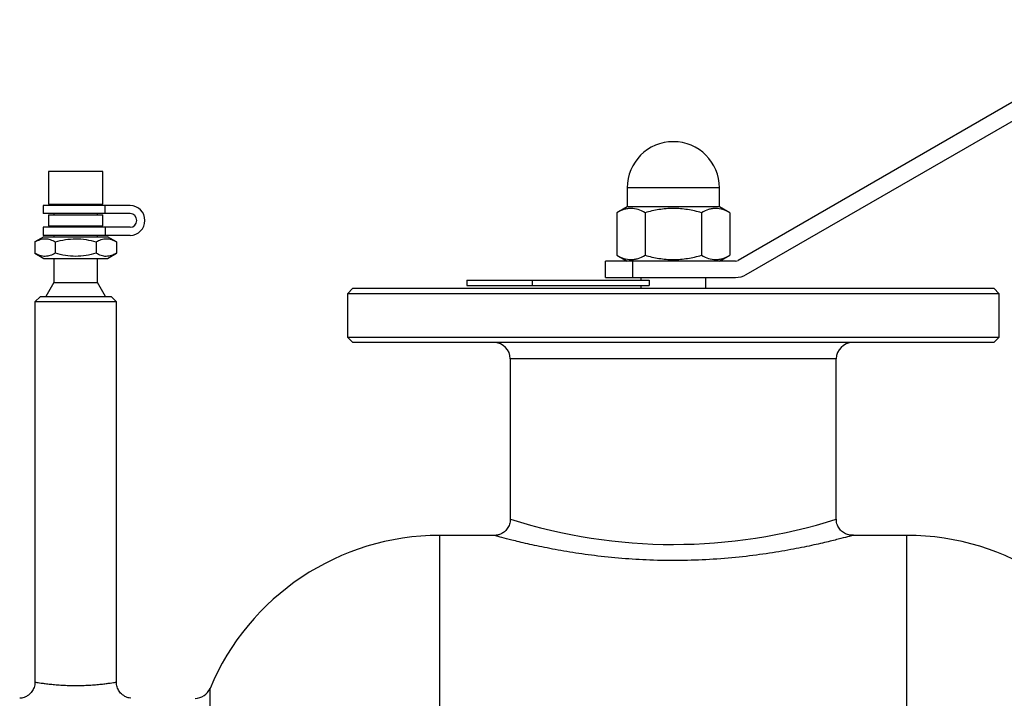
# Model space of a CAD drawing. Header units: millimetres. Extents: x -172 to 480, y -114 to 210.
# Tile 15 of 17: x -120 to 61, y 84 to 209. Entities that reach past the tile are written whole.
import ezdxf

# ---------------------------------------------------------------- set-up
doc = ezdxf.new("R2010")
doc.units = ezdxf.units.MM

msp = doc.modelspace()

# ---------------------------------------------------------------- linework, layer by layer
at = {"color": 7, "linetype": 'Continuous', "lineweight": 25}
for p, q in [((88.71, 208.96), (11.93, 164.63)), ((13.43, 162.04), (90.21, 206.37)), ((-115, 181), (-115, 175)), ((-105, 181), (-115, 181)), ((-105, 175), (-105, 181)), ((-8.5, 178), (-8.5, 174.5)), ((8.5, 174.5), (8.5, 178)), ((-116, 174.75), (-116, 173.25)), ((-100, 174.75), (-116, 174.75)), ((-115, 175), (-105, 175)), ((-114, 175), (-114, 174.75)), ((-106, 174.75), (-106, 175)), ((-104.55, 173.25), (-104.55, 174.75)), ((-8.5, 174.5), (-10.39, 173.41)), ((8.5, 174.5), (-8.5, 174.5)), ((10.39, 173.41), (8.5, 174.5)), ((-100, 173.25), (-116, 173.25)), ((-115, 173), (-115, 171)), ((-115, 173), (-105, 173)), ((-114, 173.25), (-114, 173)), ((-106, 173), (-106, 173.25)), ((-105, 171), (-105, 173)), ((-10.39, 173.41), (-10.39, 165.59)), ((-5.2, 173.41), (-5.2, 165.59)), ((5.2, 173.41), (5.2, 165.59)), ((10.39, 173.41), (10.39, 165.59)), ((-116, 170.75), (-116, 169.25)), ((-100, 170.75), (-116, 170.75)), ((-115, 171), (-105, 171)), ((-114, 171), (-114, 170.75)), ((-106, 170.75), (-106, 171)), ((-104.55, 170.75), (-104.55, 169.25)), ((-115.85, 169), (-117.51, 168.04)), ((-100, 169.25), (-116, 169.25)), ((-115.85, 169), (-104.15, 169)), ((-114, 169.25), (-114, 169)), ((-106, 169), (-106, 169.25)), ((-102.49, 168.04), (-104.15, 169)), ((-117.51, 168.04), (-117.51, 165.96)), ((-113.75, 168.04), (-113.75, 165.96)), ((-106.25, 168.04), (-106.25, 165.96)), ((-102.49, 168.04), (-102.49, 165.96)), ((-117.51, 165.96), (-115.85, 165)), ((-115.85, 165), (-104.15, 165)), ((-114, 165), (-114, 160.6)), ((-106, 160.6), (-106, 165)), ((-104.15, 165), (-102.49, 165.96)), ((-10.39, 165.59), (-8.5, 164.5)), ((8.5, 164.5), (10.39, 165.59)), ((11.43, 164.5), (-12.5, 164.5)), ((-12.5, 161.5), (-12.5, 164.5)), ((-7.5, 164.5), (-7.5, 161.5)), ((-12.5, 161.5), (11.43, 161.5)), ((-6, 161.5), (-6, 161)), ((6, 159.5), (6, 161.5)), ((-114, 160.6), (-115.5, 158)), ((-114, 160.6), (-106, 160.6)), ((-104.5, 158), (-106, 160.6)), ((-59, 159.5), (-60, 158.5)), ((-59, 159.5), (59, 159.5)), ((-38, 161), (-4.47, 161)), ((-38, 161), (-38, 160)), ((-38, 160), (-4.47, 160)), ((-26, 161), (-26, 160)), ((-6, 160), (-6, 159.5)), ((-4.47, 161), (-4.47, 160)), ((60, 158.5), (59, 159.5)), ((-116.5, 158), (-117.5, 157)), ((-116.5, 158), (-103.5, 158)), ((-102.5, 157), (-103.5, 158)), ((-60, 158.5), (-60, 150.5)), ((60, 158.5), (-60, 158.5)), ((60, 150.5), (60, 158.5)), ((-117.5, 157), (-117.5, 87)), ((-102.5, 157), (-117.5, 157)), ((-102.5, 87), (-102.5, 157)), ((-60, 150.5), (-59, 149.5)), ((-60, 150.5), (60, 150.5)), ((59, 149.5), (60, 150.5)), ((59, 149.5), (-59, 149.5)), ((-30, 146.5), (-30, 116.98)), ((30, 117), (30, 146.5)), ((-32.96, 114), (-43, 114)), ((43, 114), (33, 114))]:
    msp.add_line(p, q, dxfattribs=at)
at = {"color": 1, "linetype": 'Continuous', "lineweight": 25}
for p, q in [((8.5, 178), (-8.5, 178)), ((30, 146.5), (-30, 146.5)), ((-43, -114), (-43, 114)), ((43, -114), (43, 114)), ((-85.28, 85.84), (-85.28, -85.84))]:
    msp.add_line(p, q, dxfattribs=at)
at = {"color": 7, "linetype": 'Continuous', "lineweight": 25}
for centre, radius, start, end in [((0, 178), 8.5, 0, 180), ((-100, 172), 2.75, 270, 90), ((-100, 172), 1.25, 270, 90), ((11.43, 165.5), 1, 270, 300), ((11.43, 165.5), 4, 270, 300), ((-33, 146.5), 3, 0, 90), ((33, 146.5), 3, 90, 180), ((-43, 68.18), 45.82, 90, 157.328), ((43, 68.18), 45.82, 22.672, 90), ((-88.04, 87), 3, 270, 337.328)]:
    msp.add_arc(centre, radius, start, end, dxfattribs=at)
at = {"color": 1, "linetype": 'Continuous', "lineweight": 25}
msp.add_arc((0, 211.22), 98.88, 252.3665, 287.6621, dxfattribs=at)
at = {"color": 7, "linetype": 'Continuous', "lineweight": 25}
for points, knots in [([(-5.2, 173.41), (-5.62, 173.65), (-6.05, 173.85), (-6.91, 174.13), (-7.35, 174.21), (-8.01, 174.21), (-8.23, 174.19), (-8.67, 174.12), (-8.89, 174.07), (-9.54, 173.86), (-9.97, 173.65), (-10.39, 173.41)], [0, 0, 0, 0, 0.25, 0.25, 0.5, 0.5, 0.625, 0.625, 0.75, 0.75, 1, 1, 1, 1]), ([(5.2, 173.41), (4.35, 173.65), (3.5, 173.85), (1.77, 174.13), (0.89, 174.21), (-0.89, 174.21), (-1.77, 174.13), (-3.5, 173.85), (-4.35, 173.65), (-5.2, 173.41)], [0, 0, 0, 0, 0.25, 0.25, 0.5, 0.5, 0.75, 0.75, 1, 1, 1, 1]), ([(10.39, 173.41), (9.97, 173.65), (9.54, 173.85), (8.68, 174.13), (8.24, 174.21), (7.58, 174.21), (7.36, 174.19), (6.92, 174.12), (6.7, 174.07), (6.05, 173.86), (5.62, 173.65), (5.2, 173.41)], [0, 0, 0, 0, 0.25, 0.25, 0.5, 0.5, 0.625, 0.625, 0.75, 0.75, 1, 1, 1, 1]), ([(-117.51, 168.04), (-117.2, 168.22), (-116.89, 168.37), (-116.27, 168.57), (-115.95, 168.62), (-115.47, 168.62), (-115.31, 168.61), (-115, 168.56), (-114.84, 168.52), (-114.37, 168.37), (-114.06, 168.22), (-113.75, 168.04)], [0, 0, 0, 0, 0.25, 0.25, 0.5, 0.5, 0.625, 0.625, 0.75, 0.75, 1, 1, 1, 1]), ([(-113.75, 168.04), (-112.53, 168.4), (-111.29, 168.62), (-109.36, 168.62), (-108.72, 168.57), (-107.47, 168.37), (-106.86, 168.22), (-106.25, 168.04)], [0, 0, 0, 0, 0.5, 0.5, 0.75, 0.75, 1, 1, 1, 1]), ([(-106.25, 168.04), (-105.94, 168.22), (-105.63, 168.37), (-105.01, 168.57), (-104.69, 168.62), (-104.21, 168.62), (-104.05, 168.61), (-103.74, 168.56), (-103.58, 168.52), (-103.11, 168.37), (-102.8, 168.22), (-102.49, 168.04)], [0, 0, 0, 0, 0.25, 0.25, 0.5, 0.5, 0.625, 0.625, 0.75, 0.75, 1, 1, 1, 1]), ([(-113.75, 165.96), (-114.06, 165.78), (-114.37, 165.63), (-114.99, 165.43), (-115.31, 165.38), (-115.79, 165.38), (-115.95, 165.39), (-116.26, 165.44), (-116.42, 165.48), (-116.89, 165.63), (-117.2, 165.78), (-117.51, 165.96)], [0, 0, 0, 0, 0.25, 0.25, 0.5, 0.5, 0.625, 0.625, 0.75, 0.75, 1, 1, 1, 1]), ([(-106.25, 165.96), (-107.47, 165.6), (-108.71, 165.38), (-110.64, 165.38), (-111.28, 165.43), (-112.53, 165.63), (-113.14, 165.78), (-113.75, 165.96)], [0, 0, 0, 0, 0.5, 0.5, 0.75, 0.75, 1, 1, 1, 1]), ([(-102.49, 165.96), (-102.8, 165.78), (-103.11, 165.63), (-103.73, 165.43), (-104.05, 165.38), (-104.53, 165.38), (-104.69, 165.39), (-105, 165.44), (-105.16, 165.48), (-105.63, 165.63), (-105.94, 165.78), (-106.25, 165.96)], [0, 0, 0, 0, 0.25, 0.25, 0.5, 0.5, 0.625, 0.625, 0.75, 0.75, 1, 1, 1, 1]), ([(-10.39, 165.59), (-9.97, 165.35), (-9.54, 165.15), (-8.68, 164.87), (-8.24, 164.79), (-7.58, 164.79), (-7.36, 164.81), (-6.92, 164.88), (-6.7, 164.93), (-6.05, 165.14), (-5.62, 165.35), (-5.2, 165.59)], [0, 0, 0, 0, 0.25, 0.25, 0.5, 0.5, 0.625, 0.625, 0.75, 0.75, 1, 1, 1, 1]), ([(-5.2, 165.59), (-4.35, 165.35), (-3.5, 165.15), (-1.77, 164.87), (-0.89, 164.79), (0.89, 164.79), (1.77, 164.87), (3.5, 165.15), (4.35, 165.35), (5.2, 165.59)], [0, 0, 0, 0, 0.25, 0.25, 0.5, 0.5, 0.75, 0.75, 1, 1, 1, 1]), ([(5.2, 165.59), (5.62, 165.35), (6.05, 165.15), (6.91, 164.87), (7.35, 164.79), (8.01, 164.79), (8.23, 164.81), (8.67, 164.88), (8.89, 164.93), (9.54, 165.14), (9.97, 165.35), (10.39, 165.59)], [0, 0, 0, 0, 0.25, 0.25, 0.5, 0.5, 0.625, 0.625, 0.75, 0.75, 1, 1, 1, 1]), ([(-30.02, 116.98), (-30.02, 116.9), (-29.98, 116.51), (-30.2, 115.83), (-30.63, 115.08), (-31.21, 114.55), (-31.8, 114.22), (-32.35, 114.06), (-32.74, 114), (-32.93, 114), (-32.96, 114)], [0, 0, 0, 0, 0.051143, 0.250396, 0.444811, 0.608722, 0.751466, 0.875381, 0.980217, 1, 1, 1, 1]), ([(33.14, 114.02), (32.85, 114.02), (32.28, 114.03), (31.46, 114.38), (30.76, 114.93), (30.26, 115.69), (30, 116.41), (30.03, 116.86), (30.03, 117)], [0, 0, 0, 0, 0.175811, 0.354324, 0.537101, 0.722101, 0.913744, 1, 1, 1, 1]), ([(-117.53, 87), (-117.52, 86.92), (-117.48, 86.51), (-117.7, 85.83), (-118.13, 85.1), (-118.65, 84.61), (-119.18, 84.28), (-119.68, 84.1), (-120.05, 84.02), (-120.25, 84.01), (-120.31, 84.01)], [0, 0, 0, 0, 0.055494, 0.27496, 0.455996, 0.612051, 0.748159, 0.864948, 0.961307, 1, 1, 1, 1]), ([(-99.88, 84.03), (-100.05, 84.05), (-100.41, 84.11), (-101.07, 84.4), (-101.73, 84.91), (-102.24, 85.68), (-102.5, 86.39), (-102.47, 86.85), (-102.46, 86.99)], [0, 0, 0, 0, 0.115245, 0.258101, 0.490724, 0.685659, 0.897807, 1, 1, 1, 1])]:
    msp.add_open_spline(points, degree=3, knots=knots, dxfattribs=at)
at = {"color": 1, "linetype": 'Continuous', "lineweight": 25}
for points, knots in [([(33, 114), (32.99, 114), (32.97, 113.99), (32.47, 113.85), (30.97, 113.45), (28.63, 112.86), (25.53, 112.15), (21.68, 111.37), (17.19, 110.61), (12.13, 109.97), (6.77, 109.53), (1.21, 109.33), (-4.23, 109.41), (-9.55, 109.73), (-14.53, 110.25), (-19.18, 110.93), (-23.35, 111.69), (-26.96, 112.47), (-29.74, 113.14), (-31.66, 113.64), (-32.81, 113.95), (-32.91, 113.98), (-32.96, 113.99)], [0, 0, 0, 0, 0.012424, 0.062752, 0.114603, 0.165439, 0.217696, 0.270668, 0.325123, 0.379263, 0.435006, 0.487786, 0.542107, 0.593327, 0.645923, 0.697696, 0.750841, 0.803962, 0.858637, 0.906455, 0.955523, 1, 1, 1, 1]), ([(-117.5, 87), (-117.49, 87), (-117.47, 87), (-117.3, 86.97), (-116.96, 86.91), (-116.57, 86.85), (-116.12, 86.79), (-115.61, 86.72), (-114.69, 86.61), (-113.63, 86.51), (-112.49, 86.43), (-111.26, 86.38), (-110.01, 86.36), (-108.74, 86.38), (-107.51, 86.43), (-106.34, 86.51), (-105.3, 86.61), (-104.37, 86.72), (-103.62, 86.82), (-103.03, 86.91), (-102.66, 86.97), (-102.49, 87), (-102.52, 87), (-102.53, 87)], [0, 0, 0, 0, 0.03567, 0.071813, 0.124722, 0.179189, 0.179361, 0.23225, 0.28666, 0.339196, 0.393235, 0.445717, 0.499736, 0.552548, 0.606932, 0.659943, 0.714506, 0.767277, 0.821557, 0.874087, 0.928132, 0.980613, 1, 1, 1, 1])]:
    msp.add_open_spline(points, degree=3, knots=knots, dxfattribs=at)

doc.saveas('drawing.dxf')
